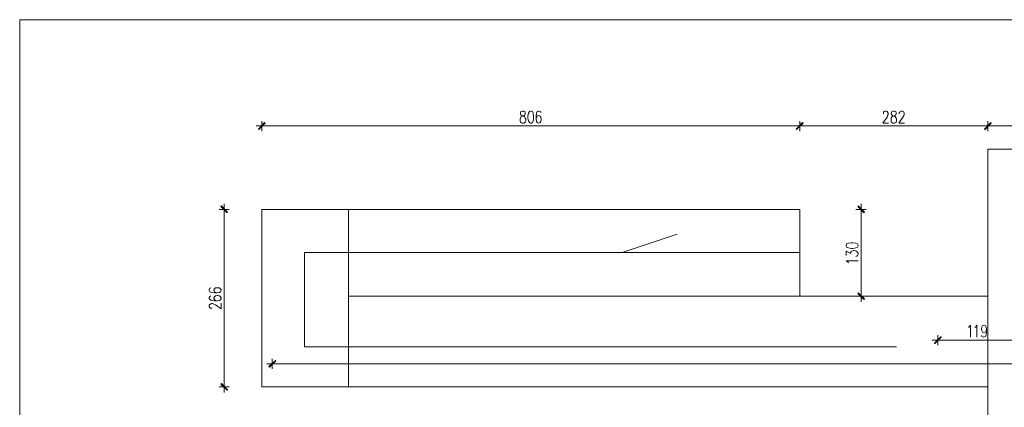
# Model space of a CAD drawing. Header units: inches. Extents: x -1441 to 3871, y -4351 to 2413.
# Tile 213 of 256: x -1441 to 34, y 1832 to 2413. Entities that reach past the tile are written whole.
import ezdxf

# ---------------------------------------------------------------- set-up
doc = ezdxf.new("R2010")
doc.units = ezdxf.units.IN
doc.header["$MEASUREMENT"] = 0
for name, color, linetype in [('at_Entity', 7, 'Continuous'), ('at_Rect', 7, 'Continuous'), ('at_Solid', 7, 'Continuous')]:
    doc.layers.add(name, color=color, linetype=linetype)

msp = doc.modelspace()

# ---------------------------------------------------------------- hatches: boundary and pattern name
at = {"layer": 'at_Solid', "lineweight": 15}
for points in [[(-1083.56003, 2248.97556), (-1082.71423, 2248.59393), (-1074.24861, 2258.70726)], [(-1082.71423, 2248.59393), (-1074.24861, 2258.70726), (-1073.40043, 2257.89628)], [(-268.30452, 2258.70726), (-277.19661, 2248.59393), (-278.04098, 2248.97556)], [(-277.61641, 2248.97556), (-277.19661, 2248.59393), (-268.30452, 2258.70726)], [(-267.46015, 2257.89628), (-268.30452, 2258.70726), (-277.19661, 2248.59393)], [(-277.19661, 2248.59393), (-268.30452, 2258.70726), (-267.46015, 2257.89628)], [(4.29264, 2248.97556), (5.13701, 2248.59393), (13.60454, 2258.70726)], [(13.60454, 2258.70726), (4.71244, 2248.59393), (4.29264, 2248.97556)], [(14.45368, 2257.89628), (13.60454, 2258.70726), (4.71244, 2248.59393)], [(5.13701, 2248.59393), (13.60454, 2258.70726), (14.45368, 2257.89628)], [(-1139.01065, 2133.86489), (-1139.85693, 2133.00621), (-1129.69923, 2124.56253)], [(-1139.85693, 2133.00621), (-1129.69923, 2124.56253), (-1130.54503, 2123.70385)], [(-184.91725, 2133.86489), (-185.76639, 2133.00621), (-175.60536, 2124.56253)], [(-185.76639, 2133.00621), (-175.60536, 2124.56253), (-176.44972, 2123.70385)], [(-175.60536, 1994.61579), (-185.76639, 2003.05947), (-184.91725, 2003.91814)], [(-176.44972, 1993.75711), (-175.60536, 1994.61579), (-185.76639, 2003.05947)], [(-70.63186, 1928.54522), (-70.20729, 1927.73424), (-61.31996, 1937.89528)], [(-70.20729, 1927.73424), (-61.31996, 1937.89528), (-60.47083, 1937.46594)], [(-1067.89773, 1893.43479), (-1067.05193, 1892.57611), (-1058.16317, 1902.73715)], [(-1067.05193, 1892.57611), (-1058.16317, 1902.73715), (-1057.31689, 1901.87847)], [(-1129.69923, 1858.706), (-1139.85693, 1867.19738), (-1139.01065, 1868.05606)], [(-1130.54503, 1857.89503), (-1129.69923, 1858.706), (-1139.85693, 1867.19738)]]:
    msp.add_hatch(color=7, dxfattribs=at).paths.add_polyline_path(points)

# ---------------------------------------------------------------- linework, layer by layer
at = {"layer": 'at_Entity', "color": 7, "lineweight": 15}
for p, q in [((-690.32612, 2275.26068), (-691.17048, 2273.54332)), ((-691.17048, 2273.54332), (-691.17048, 2271.87367)), ((-691.17048, 2271.87367), (-690.32612, 2270.15631)), ((-688.63261, 2276.07165), (-690.32612, 2275.26068)), ((-686.08997, 2276.07165), (-688.63261, 2276.07165)), ((-684.40123, 2275.26068), (-686.08997, 2276.07165)), ((-683.97666, 2273.54332), (-684.40123, 2275.26068)), ((-684.40123, 2270.15631), (-683.97666, 2271.87367)), ((-683.97666, 2271.87367), (-683.97666, 2273.54332)), ((-678.89615, 2272.68464), (-679.74051, 2268.48666)), ((-677.62721, 2275.26068), (-678.89615, 2272.68464)), ((-675.9337, 2276.07165), (-677.62721, 2275.26068)), ((-674.66477, 2276.07165), (-675.9337, 2276.07165)), ((-672.97126, 2275.26068), (-674.66477, 2276.07165)), ((-671.69755, 2272.68464), (-672.97126, 2275.26068)), ((-671.27776, 2268.48666), (-671.69755, 2272.68464)), ((-667.04638, 2272.68464), (-667.46618, 2268.48666)), ((-665.77267, 2275.26068), (-667.04638, 2272.68464)), ((-664.08393, 2276.07165), (-665.77267, 2275.26068)), ((-662.81023, 2276.07165), (-664.08393, 2276.07165)), ((-661.11672, 2275.26068), (-662.81023, 2276.07165)), ((-660.27235, 2273.54332), (-661.11672, 2275.26068)), ((-147.2451, 2272.68464), (-146.8253, 2274.402)), ((-147.2451, 2271.87367), (-147.2451, 2272.68464)), ((-146.8253, 2274.402), (-145.97616, 2275.26068)), ((-145.97616, 2275.26068), (-145.12703, 2276.07165)), ((-145.12703, 2276.07165), (-142.58915, 2276.07165)), ((-142.58915, 2276.07165), (-141.32022, 2275.26068)), ((-141.32022, 2275.26068), (-140.89565, 2274.402)), ((-140.89565, 2274.402), (-140.05128, 2272.68464)), ((-140.05128, 2272.68464), (-140.05128, 2271.01499)), ((-134.54619, 2275.26068), (-135.39056, 2273.54332)), ((-135.39056, 2273.54332), (-135.39056, 2271.87367)), ((-135.39056, 2271.87367), (-134.54619, 2270.15631)), ((-132.85269, 2276.07165), (-134.54619, 2275.26068)), ((-130.73938, 2276.07165), (-132.85269, 2276.07165)), ((-128.62131, 2275.26068), (-130.73938, 2276.07165)), ((-128.19674, 2273.54332), (-128.62131, 2275.26068)), ((-128.62131, 2270.15631), (-128.19674, 2271.87367)), ((-128.19674, 2271.87367), (-128.19674, 2273.54332)), ((-123.54079, 2272.68464), (-122.69642, 2274.402)), ((-123.54079, 2271.87367), (-123.54079, 2272.68464)), ((-122.69642, 2274.402), (-122.27186, 2275.26068)), ((-122.27186, 2275.26068), (-121.00292, 2276.07165)), ((-121.00292, 2276.07165), (-118.46028, 2276.07165)), ((-118.46028, 2276.07165), (-117.19134, 2275.26068)), ((-117.19134, 2275.26068), (-116.77154, 2274.402)), ((-116.77154, 2274.402), (-116.34697, 2272.68464)), ((-116.34697, 2272.68464), (-116.34697, 2271.01499)), ((-1074.24861, 2258.70726), (-1083.56003, 2248.97556)), ((-1073.82547, 2258.32562), (-1083.13689, 2248.97556)), ((-1082.71423, 2248.59393), (-1074.24861, 2258.70726)), ((-1082.71423, 2248.59393), (-1074.24861, 2258.70726)), ((-1073.40043, 2257.89628), (-1082.71423, 2248.59393)), ((-1078.48047, 2246.01789), (-1078.48047, 2260.85396)), ((-1074.24861, 2258.70726), (-1073.40043, 2257.89628)), ((-691.59505, 2263.81163), (-691.17048, 2265.48128)), ((-691.59505, 2261.28329), (-691.59505, 2263.81163)), ((-691.17048, 2259.56594), (-691.59505, 2261.28329)), ((-691.17048, 2265.48128), (-689.90155, 2267.62798)), ((-690.32612, 2258.70726), (-691.17048, 2259.56594)), ((-690.32612, 2270.15631), (-689.05718, 2269.29763)), ((-688.63261, 2257.89628), (-690.32612, 2258.70726)), ((-689.90155, 2267.62798), (-687.78347, 2268.48666)), ((-689.05718, 2269.29763), (-686.9391, 2268.48666)), ((-686.08997, 2257.89628), (-688.63261, 2257.89628)), ((-687.78347, 2268.48666), (-685.67017, 2269.29763)), ((-686.9391, 2268.48666), (-684.82103, 2267.62798)), ((-684.40123, 2258.70726), (-686.08997, 2257.89628)), ((-685.67017, 2269.29763), (-684.40123, 2270.15631)), ((-684.82103, 2267.62798), (-683.97666, 2265.48128)), ((-683.97666, 2259.56594), (-684.40123, 2258.70726)), ((-683.97666, 2265.48128), (-683.12752, 2263.81163)), ((-683.12752, 2261.28329), (-683.97666, 2259.56594)), ((-683.12752, 2263.81163), (-683.12752, 2261.28329)), ((-679.74051, 2268.48666), (-679.74051, 2265.48128)), ((-679.74051, 2265.48128), (-678.89615, 2261.28329)), ((-678.89615, 2261.28329), (-677.62721, 2258.70726)), ((-677.62721, 2258.70726), (-675.9337, 2257.89628)), ((-675.9337, 2257.89628), (-674.66477, 2257.89628)), ((-674.66477, 2257.89628), (-672.97126, 2258.70726)), ((-672.97126, 2258.70726), (-671.69755, 2261.28329)), ((-671.69755, 2261.28329), (-671.27776, 2265.48128)), ((-671.27776, 2265.48128), (-671.27776, 2268.48666)), ((-667.46618, 2268.48666), (-667.46618, 2263.81163)), ((-667.04638, 2266.7693), (-667.46618, 2263.81163)), ((-667.46618, 2263.81163), (-667.04638, 2260.42462)), ((-665.77267, 2268.48666), (-667.04638, 2266.7693)), ((-667.04638, 2260.42462), (-665.77267, 2258.70726)), ((-664.08393, 2269.29763), (-665.77267, 2268.48666)), ((-665.77267, 2258.70726), (-664.08393, 2257.89628)), ((-663.2348, 2269.29763), (-664.08393, 2269.29763)), ((-664.08393, 2257.89628), (-663.2348, 2257.89628)), ((-661.54129, 2268.48666), (-663.2348, 2269.29763)), ((-663.2348, 2257.89628), (-661.54129, 2258.70726)), ((-660.27235, 2266.7693), (-661.54129, 2268.48666)), ((-661.54129, 2258.70726), (-660.27235, 2260.42462)), ((-659.84779, 2263.81163), (-660.27235, 2266.7693)), ((-660.27235, 2260.42462), (-659.84779, 2262.95295)), ((-659.84779, 2262.95295), (-659.84779, 2263.81163)), ((-278.04098, 2248.97556), (-268.30452, 2258.70726)), ((-268.30452, 2258.70726), (-277.61641, 2248.97556)), ((-277.61641, 2248.97556), (-267.87995, 2258.32562)), ((-268.30452, 2258.70726), (-277.19661, 2248.59393)), ((-268.30452, 2258.70726), (-277.19661, 2248.59393)), ((-277.19661, 2248.59393), (-268.30452, 2258.70726)), ((-277.19661, 2248.59393), (-268.30452, 2258.70726)), ((-267.87995, 2258.32562), (-277.19661, 2248.97556)), ((-277.19661, 2248.59393), (-267.46015, 2257.89628)), ((-267.46015, 2257.89628), (-277.19661, 2248.59393)), ((-272.54066, 2260.85396), (-272.54066, 2246.01789)), ((-272.54066, 2246.01789), (-272.54066, 2260.85396)), ((-267.46015, 2257.89628), (-268.30452, 2258.70726)), ((-268.30452, 2258.70726), (-267.46015, 2257.89628)), ((-141.74479, 2266.7693), (-148.09424, 2257.89628)), ((-148.09424, 2257.89628), (-139.62671, 2257.89628)), ((-140.89565, 2269.29763), (-141.74479, 2266.7693)), ((-140.05128, 2271.01499), (-140.89565, 2269.29763)), ((-135.81513, 2263.81163), (-135.39056, 2265.48128)), ((-135.81513, 2261.28329), (-135.81513, 2263.81163)), ((-135.39056, 2259.56594), (-135.81513, 2261.28329)), ((-135.39056, 2265.48128), (-134.12162, 2267.62798)), ((-134.54619, 2258.70726), (-135.39056, 2259.56594)), ((-134.54619, 2270.15631), (-133.70183, 2269.29763)), ((-132.85269, 2257.89628), (-134.54619, 2258.70726)), ((-134.12162, 2267.62798), (-132.42812, 2268.48666)), ((-133.70183, 2269.29763), (-131.15918, 2268.48666)), ((-130.73938, 2257.89628), (-132.85269, 2257.89628)), ((-132.42812, 2268.48666), (-129.89025, 2269.29763)), ((-131.15918, 2268.48666), (-129.46568, 2267.62798)), ((-128.62131, 2258.70726), (-130.73938, 2257.89628)), ((-129.89025, 2269.29763), (-128.62131, 2270.15631)), ((-129.46568, 2267.62798), (-128.19674, 2265.48128)), ((-128.19674, 2259.56594), (-128.62131, 2258.70726)), ((-128.19674, 2265.48128), (-127.35237, 2263.81163)), ((-127.35237, 2261.28329), (-128.19674, 2259.56594)), ((-127.35237, 2263.81163), (-127.35237, 2261.28329)), ((-118.04048, 2266.7693), (-123.96536, 2257.89628)), ((-123.96536, 2257.89628), (-115.49783, 2257.89628)), ((-116.77154, 2269.29763), (-118.04048, 2266.7693)), ((-116.34697, 2271.01499), (-116.77154, 2269.29763)), ((13.60454, 2258.70726), (4.29264, 2248.97556)), ((4.29264, 2248.97556), (13.60454, 2258.70726)), ((13.60454, 2258.70726), (4.71244, 2248.59393)), ((13.60454, 2258.70726), (4.71244, 2248.59393)), ((14.02911, 2258.32562), (4.71244, 2248.97556)), ((4.71244, 2248.97556), (14.02911, 2258.32562)), ((4.71244, 2248.59393), (14.45368, 2257.89628)), ((5.13701, 2248.59393), (13.60454, 2258.70726)), ((5.13701, 2248.59393), (13.60454, 2258.70726)), ((14.45368, 2257.89628), (5.13701, 2248.59393)), ((9.37316, 2246.01789), (9.37316, 2260.85396)), ((9.37316, 2260.85396), (9.37316, 2246.01789)), ((13.60454, 2258.70726), (14.45368, 2257.89628)), ((14.45368, 2257.89628), (13.60454, 2258.70726)), ((-1070.43751, 2253.65059), (-1086.94609, 2253.65059)), ((-1083.56003, 2248.97556), (-1082.71423, 2248.59393)), ((-278.46555, 2253.65059), (-1072.97777, 2253.65059)), ((-281.00342, 2253.65059), (-264.49771, 2253.65059)), ((-264.49771, 2253.65059), (-281.00342, 2253.65059)), ((-277.19661, 2248.59393), (-278.04098, 2248.97556)), ((-277.61641, 2248.97556), (-277.19661, 2248.59393)), ((3.44351, 2253.65059), (-267.03558, 2253.65059)), ((17.41612, 2253.65059), (0.90563, 2253.65059)), ((0.90563, 2253.65059), (17.41612, 2253.65059)), ((4.29264, 2248.97556), (5.13701, 2248.59393)), ((4.71244, 2248.59393), (4.29264, 2248.97556)), ((169.79823, 2253.65059), (14.87348, 2253.65059)), ((9.37316, 1625.90861), (9.37316, 2218.9218)), ((9.37316, 2218.9218), (175.29855, 2218.9218)), ((-1142.39671, 2128.76052), (-1127.15945, 2128.76052)), ((-1139.01065, 2133.86489), (-1139.85693, 2133.00621)), ((-1139.85693, 2133.00621), (-1129.69923, 2124.56253)), ((-1139.85693, 2133.00621), (-1129.69923, 2124.56253)), ((-1130.54503, 2123.70385), (-1139.85693, 2133.00621)), ((-1130.12237, 2124.13319), (-1139.43379, 2133.43555)), ((-1129.69923, 2124.56253), (-1139.01065, 2133.86489)), ((-1134.77879, 2120.74618), (-1134.77879, 2137.2519)), ((-1129.69923, 2124.56253), (-1130.54503, 2123.70385)), ((-272.54066, 2128.76052), (-1078.48047, 2128.76052)), ((-1078.48047, 2128.76052), (-1078.48047, 1862.95169)), ((-948.53086, 2128.76052), (-948.53086, 1862.95169)), ((-272.54066, 2128.76052), (-272.54066, 1998.81378)), ((-188.30426, 2128.76052), (-173.06748, 2128.76052)), ((-184.91725, 2133.86489), (-185.76639, 2133.00621)), ((-185.76639, 2133.00621), (-175.60536, 2124.56253)), ((-185.76639, 2133.00621), (-175.60536, 2124.56253)), ((-176.44972, 2123.70385), (-185.76639, 2133.00621)), ((-176.02993, 2124.13319), (-185.34182, 2133.43555)), ((-175.60536, 2124.56253), (-184.91725, 2133.86489)), ((-180.68587, 2120.74618), (-180.68587, 2137.2519)), ((-175.60536, 2124.56253), (-176.44972, 2123.70385)), ((-1134.77879, 2123.27451), (-1134.77879, 1868.4377)), ((-180.68587, 2123.27451), (-180.68587, 2004.34748)), ((-538.78837, 2064.02567), (-456.24548, 2091.5511)), ((-202.27211, 2077.14437), (-203.12125, 2075.04538)), ((-203.12125, 2075.04538), (-203.12125, 2074.1867)), ((-203.12125, 2074.1867), (-202.27211, 2072.04)), ((-203.12125, 2059.77998), (-203.12125, 2066.12466)), ((-203.12125, 2066.12466), (-196.34722, 2062.73765)), ((-199.73423, 2078.43239), (-202.27211, 2077.14437)), ((-202.27211, 2072.04), (-199.73423, 2071.22903)), ((-195.49808, 2078.81403), (-199.73423, 2078.43239)), ((-199.73423, 2071.22903), (-195.49808, 2070.37035)), ((-196.34722, 2064.45501), (-195.49808, 2065.69532)), ((-192.96021, 2078.81403), (-195.49808, 2078.81403)), ((-195.49808, 2070.37035), (-192.96021, 2070.37035)), ((-195.49808, 2065.69532), (-194.65372, 2066.12466)), ((-194.65372, 2066.12466), (-192.11584, 2066.98334)), ((-188.72883, 2078.43239), (-192.96021, 2078.81403)), ((-192.96021, 2070.37035), (-188.72883, 2071.22903)), ((-192.11584, 2066.98334), (-190.42234, 2066.98334)), ((-190.42234, 2066.98334), (-187.87969, 2066.12466)), ((-186.18619, 2077.14437), (-188.72883, 2078.43239)), ((-188.72883, 2071.22903), (-186.18619, 2072.04)), ((-187.87969, 2066.12466), (-186.18619, 2064.88435)), ((-184.91725, 2075.04538), (-186.18619, 2077.14437)), ((-186.18619, 2072.04), (-184.91725, 2074.1867)), ((-184.91725, 2074.1867), (-184.91725, 2075.04538)), ((-272.54066, 2064.02567), (-1014.56327, 2064.02567)), ((-1014.56327, 2064.02567), (-1014.56327, 1923.05921)), ((-200.5786, 2050.04828), (-203.12125, 2051.71794)), ((-203.12125, 2051.71794), (-184.91725, 2051.71794)), ((-196.34722, 2062.73765), (-196.34722, 2064.45501)), ((-187.03533, 2058.9213), (-188.72883, 2058.49196)), ((-186.18619, 2059.77998), (-187.03533, 2058.9213)), ((-186.18619, 2064.88435), (-184.91725, 2063.16699)), ((-184.91725, 2061.49734), (-186.18619, 2059.77998)), ((-184.91725, 2063.16699), (-184.91725, 2061.49734)), ((-199.73423, 2048.76027), (-200.5786, 2050.04828)), ((-1156.36503, 2010.69217), (-1157.21321, 2008.54547)), ((-1157.21321, 2008.54547), (-1157.21321, 2007.7345)), ((-1157.21321, 2007.7345), (-1156.36503, 2005.5878)), ((-1154.67343, 2011.12151), (-1156.36503, 2010.69217)), ((-1149.59339, 2009.83349), (-1150.43967, 2008.16384)), ((-1150.43967, 2008.16384), (-1150.43967, 2007.7345)), ((-1150.43967, 2007.7345), (-1149.59339, 2005.5878)), ((-1147.89941, 2011.12151), (-1149.59339, 2009.83349)), ((-1145.35963, 2011.55085), (-1147.89941, 2011.12151)), ((-1144.51383, 2011.55085), (-1145.35963, 2011.55085)), ((-1141.97357, 2011.12151), (-1144.51383, 2011.55085)), ((-1140.28197, 2009.83349), (-1141.97357, 2011.12151)), ((-1139.43379, 2008.16384), (-1140.28197, 2009.83349)), ((-1140.28197, 2005.5878), (-1139.43379, 2007.7345)), ((-1139.43379, 2007.7345), (-1139.43379, 2008.16384)), ((-180.68587, 2007.30516), (-180.68587, 1990.3701)), ((-1156.36503, 1998.38444), (-1157.21321, 1996.71478)), ((-1157.21321, 1996.71478), (-1157.21321, 1995.42676)), ((-1157.21321, 1995.42676), (-1156.36503, 1993.75711)), ((-1156.36503, 2005.5878), (-1153.82716, 2004.34748)), ((-1154.67343, 1999.24312), (-1156.36503, 1998.38444)), ((-1156.36503, 1993.75711), (-1153.82716, 1992.46909)), ((-1153.82716, 2004.34748), (-1149.59339, 2003.91814)), ((-1153.82716, 1992.46909), (-1149.59339, 1992.03975)), ((-1149.59339, 1998.0028), (-1150.43967, 1996.28544)), ((-1150.43967, 1996.28544), (-1150.43967, 1995.42676)), ((-1150.43967, 1995.42676), (-1149.59339, 1993.75711)), ((-1149.59339, 2005.5878), (-1147.89941, 2004.34748)), ((-1149.59339, 2003.91814), (-1145.35963, 2003.91814)), ((-1147.89941, 1999.24312), (-1149.59339, 1998.0028)), ((-1149.59339, 1993.75711), (-1147.89941, 1992.46909)), ((-1149.59339, 1992.03975), (-1145.35963, 1992.03975)), ((-1147.89941, 2004.34748), (-1145.35963, 2003.91814)), ((-1145.35963, 1999.67245), (-1147.89941, 1999.24312)), ((-1147.89941, 1992.46909), (-1145.35963, 1992.03975)), ((-1145.35963, 2003.91814), (-1141.97357, 2004.34748)), ((-1144.51383, 1999.67245), (-1145.35963, 1999.67245)), ((-1145.35963, 1992.03975), (-1141.97357, 1992.46909)), ((-1141.97357, 1999.24312), (-1144.51383, 1999.67245)), ((-1141.97357, 2004.34748), (-1140.28197, 2005.5878)), ((-1140.28197, 1998.0028), (-1141.97357, 1999.24312)), ((-1141.97357, 1992.46909), (-1140.28197, 1993.75711)), ((-1139.43379, 1996.28544), (-1140.28197, 1998.0028)), ((-1140.28197, 1993.75711), (-1139.43379, 1995.42676)), ((-1139.43379, 1995.42676), (-1139.43379, 1996.28544)), ((9.37316, 1998.81378), (-948.53086, 1998.81378)), ((-173.06748, 1998.81378), (-188.30426, 1998.81378)), ((-185.76639, 2003.05947), (-184.91725, 2003.91814)), ((-175.60536, 1994.61579), (-185.76639, 2003.05947)), ((-185.76639, 2003.05947), (-176.44972, 1993.75711)), ((-175.60536, 1994.61579), (-185.76639, 2003.05947)), ((-185.34182, 2003.48881), (-176.02993, 1994.18645)), ((-184.91725, 2003.91814), (-175.60536, 1994.61579)), ((-176.44972, 1993.75711), (-175.60536, 1994.61579)), ((-1157.21321, 1985.26573), (-1156.36503, 1986.55375)), ((-1157.21321, 1982.7374), (-1157.21321, 1985.26573)), ((-1156.36503, 1981.87872), (-1157.21321, 1982.7374)), ((-1156.36503, 1986.55375), (-1155.51923, 1986.98309)), ((-1155.51923, 1981.06775), (-1156.36503, 1981.87872)), ((-1155.51923, 1986.98309), (-1153.82716, 1987.84177)), ((-1153.82716, 1980.63841), (-1155.51923, 1981.06775)), ((-1153.82716, 1987.84177), (-1152.13317, 1987.84177)), ((-1152.97945, 1980.63841), (-1153.82716, 1980.63841)), ((-1152.13317, 1987.84177), (-1150.43967, 1986.98309)), ((-1150.43967, 1986.98309), (-1147.89941, 1986.12441)), ((-1147.89941, 1986.12441), (-1139.43379, 1979.77973)), ((-1139.43379, 1979.77973), (-1139.43379, 1988.27111)), ((-19.83623, 1951.82496), (-18.5673, 1953.11298)), ((-18.5673, 1953.11298), (-16.87379, 1955.64131)), ((-16.87379, 1955.64131), (-16.87379, 1937.46594)), ((-10.09977, 1951.82496), (-8.83083, 1953.11298)), ((-8.83083, 1953.11298), (-7.13733, 1955.64131)), ((-7.13733, 1955.64131), (-7.13733, 1937.46594)), ((-0.3633, 1950.1553), (0.06127, 1953.11298)), ((-0.3633, 1949.29663), (-0.3633, 1950.1553)), ((0.06127, 1946.76829), (-0.3633, 1949.29663)), ((0.06127, 1953.11298), (1.3302, 1954.83033)), ((1.3302, 1954.83033), (3.02371, 1955.64131)), ((3.02371, 1955.64131), (3.44351, 1955.64131)), ((3.44351, 1955.64131), (5.56158, 1954.83033)), ((5.56158, 1954.83033), (6.83052, 1953.11298)), ((6.83052, 1953.11298), (7.25509, 1949.29663)), ((7.25509, 1949.29663), (6.83052, 1946.76829)), ((7.25509, 1949.29663), (7.25509, 1945.05094)), ((-57.50838, 1932.79091), (-74.0141, 1932.79091)), ((-60.8954, 1937.89528), (-70.63186, 1928.16358)), ((-61.31996, 1937.89528), (-70.63186, 1928.54522)), ((-70.20729, 1927.73424), (-61.31996, 1937.89528)), ((-70.20729, 1927.73424), (-61.31996, 1937.89528)), ((-60.47083, 1937.46594), (-70.20729, 1927.73424)), ((-65.55134, 1925.58755), (-65.55134, 1940.42361)), ((-61.31996, 1937.89528), (-60.47083, 1937.46594)), ((47.46988, 1932.79091), (-60.04626, 1932.79091)), ((1.3302, 1945.05094), (0.06127, 1946.76829)), ((0.48106, 1938.27691), (0.06127, 1939.99427)), ((2.59914, 1937.46594), (0.48106, 1938.27691)), ((3.02371, 1944.23996), (1.3302, 1945.05094)), ((3.44351, 1937.46594), (2.59914, 1937.46594)), ((3.44351, 1944.23996), (3.02371, 1944.23996)), ((5.56158, 1945.05094), (3.44351, 1944.23996)), ((5.56158, 1938.27691), (3.44351, 1937.46594)), ((6.83052, 1946.76829), (5.56158, 1945.05094)), ((6.83052, 1940.85295), (5.56158, 1938.27691)), ((7.25509, 1945.05094), (6.83052, 1940.85295)), ((-1014.56327, 1923.05921), (-127.35237, 1923.05921)), ((-70.63186, 1928.54522), (-70.20729, 1927.73424)), ((-1062.82007, 1890.04778), (-1062.82007, 1905.26548)), ((-1054.35445, 1897.68048), (-1070.86255, 1897.68048)), ((-1058.16317, 1902.73715), (-1067.89773, 1893.43479)), ((-1067.89773, 1893.43479), (-1067.05193, 1892.57611)), ((-1057.74003, 1902.30781), (-1067.47459, 1893.00545)), ((-1067.05193, 1892.57611), (-1058.16317, 1902.73715)), ((-1067.05193, 1892.57611), (-1058.16317, 1902.73715)), ((-1057.31689, 1901.87847), (-1067.05193, 1892.57611)), ((-1058.16317, 1902.73715), (-1057.31689, 1901.87847)), ((2207.51006, 1897.68048), (-1056.89232, 1897.68048)), ((-1127.15945, 1862.95169), (-1142.39671, 1862.95169)), ((-1139.85693, 1867.19738), (-1139.01065, 1868.05606)), ((-1129.69923, 1858.706), (-1139.85693, 1867.19738)), ((-1139.85693, 1867.19738), (-1130.54503, 1857.89503)), ((-1129.69923, 1858.706), (-1139.85693, 1867.19738)), ((-1139.43379, 1867.62672), (-1130.12237, 1858.27666)), ((-1139.01065, 1868.05606), (-1129.69923, 1858.706)), ((-1134.77879, 1871.01373), (-1134.77879, 1854.50802)), ((-1130.54503, 1857.89503), (-1129.69923, 1858.706)), ((9.37316, 1862.95169), (-1078.48047, 1862.95169))]:
    msp.add_line(p, q, dxfattribs=at)
at = {"layer": 'at_Rect', "color": 7, "lineweight": 15}
for p in [(2602.86253, 2412.78717), (-1441.23843, -4350.50183)]:
    msp.add_line(p, (-1441.23843, 2412.78717), dxfattribs=at)

doc.saveas('drawing.dxf')
